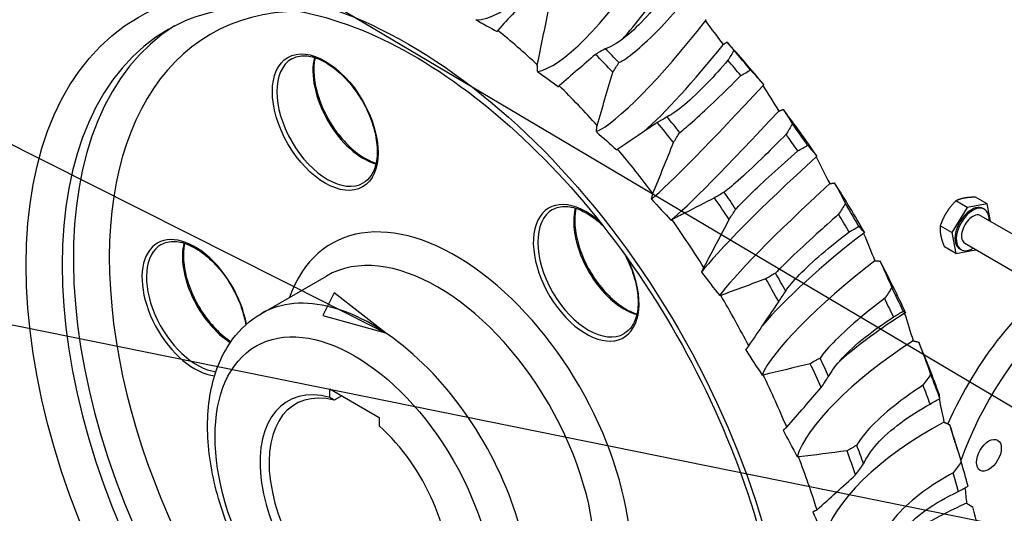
# Model space of a CAD drawing. Header units: millimetres. Extents: x 0 to 420, y 0 to 297.
# Tile 5 of 13: x 65 to 103, y 118 to 137. Entities that reach past the tile are written whole.
import ezdxf

# ---------------------------------------------------------------- set-up
doc = ezdxf.new("R2010")
doc.units = ezdxf.units.MM
doc.layers.add('Lien_Dam', color=7, linetype='Continuous')
doc.layers.add('Lien_Manh', color=5, linetype='Continuous')
doc.layers.add('Symbol (ISO)', color=7, linetype='Continuous', lineweight=25)

msp = doc.modelspace()

# ---------------------------------------------------------------- linework, layer by layer
at = {"layer": 'Lien_Dam'}
for p, q in [((102.643, 129.783), (102.193, 130.042)), ((101.869, 129.636), (101.256, 128.659)), ((101.869, 129.636), (101.419, 129.896)), ((102.643, 129.783), (101.869, 129.636)), ((102.776, 129.096), (102.643, 129.783)), ((102.396, 129.316), (104.524, 128.087)), ((102.488, 129.597), (102.541, 129.567)), ((101.256, 128.659), (100.807, 128.918)), ((101.256, 128.659), (101.418, 127.828)), ((101.418, 127.828), (100.969, 128.088)), ((101.771, 128.234), (103.899, 127.005)), ((101.418, 127.828), (102.192, 127.975)), ((101.573, 128.014), (101.626, 127.983)), ((102.192, 127.975), (102.199, 127.986)), ((74.119, 125.466), (76.682, 126.946)), ((76.814, 122.178), (76.814, 122.512)), ((76.814, 122.512), (78.759, 121.389)), ((77.286, 122.239), (76.991, 122.068)), ((78.759, 121.389), (78.759, 121.056)), ((101.397, 120.405), (101.531, 119.965))]:
    msp.add_line(p, q, dxfattribs=at)
for centre, major_axis, ratio, start_param, end_param in [((85.084, 142.836), (-2.873, -5.733), 0.352411, 0.155302, 1.440411), ((88.035, 140.457), (-3.439, -5.412), 0.256742, 0.217343, 1.502452), ((88.963, 139.868), (3.439, 5.412), 0.256742, 4.152496, 4.594785), ((81.764, 119.776), (9.625, -16.671), 0.57735, 2.826241, 6.598537), ((71.097, 149.847), (-20.539, 15.762), 0.163275, 2.28219, 2.33145), ((81.057, 119.368), (-10.125, 17.537), 0.57735, 0.022393, 3.119199), ((80.615, 119.113), (10.125, -17.537), 0.57735, 3.141593, 6.283185), ((79.908, 118.705), (12.445, -21.556), 0.57735, 2.064399, 2.155639), ((90.872, 137.666), (-3.926, -5.07), 0.153297, 0.267473, 1.552582), ((104.822, 126.862), (-18.888, 21.168), 0.135978, 0.956088, 1.005347), ((81.125, 119.408), (-13.219, 22.896), 0.57735, 5.110986, 5.141637), ((91.761, 136.977), (3.926, 5.07), 0.153297, 3.802189, 4.644915), ((85.211, 121.767), (12.445, -21.556), 0.57735, 1.842752, 1.933991), ((76.726, 133.04), (1.406, -2.436), 0.57735, 3.141593, 6.283185), ((78.14, 133.857), (1.406, -2.436), 0.57735, 3.680421, 5.744357), ((80.741, 119.186), (13.219, -22.896), 0.57735, 1.960729, 2.000036), ((84.378, 121.285), (13.219, -22.896), 0.57735, 1.855555, 1.894862), ((83.994, 121.064), (13.219, -22.896), 0.57735, 1.855547, 1.886197), ((74.398, 149.123), (-19.908, 18.643), 0.147114, 2.262017, 2.311276), ((79.908, 118.705), (12.445, -21.556), 0.57735, 1.9216, 2.012839), ((93.539, 134.519), (-4.349, -4.712), 0.044181, 0.307069, 1.592178), ((106.646, 122.419), (-17.498, 23.284), 0.129009, 0.935098, 0.984358), ((81.125, 119.408), (-13.219, 22.896), 0.57735, 4.968187, 4.998837), ((94.374, 133.748), (-4.349, -4.712), 0.044181, 0.257809, 1.542918), ((85.211, 121.767), (12.445, -21.556), 0.57735, 1.699952, 1.791192), ((80.741, 119.186), (13.219, -22.896), 0.57735, 1.81793, 1.857237), ((84.378, 121.285), (13.219, -22.896), 0.57735, 1.712755, 1.752062), ((77.811, 147.781), (-18.888, 21.168), 0.135978, 2.241197, 2.290456), ((83.994, 121.064), (13.219, -22.896), 0.57735, 1.712747, 1.743398), ((79.908, 118.705), (12.445, -21.556), 0.57735, 1.7788, 1.87004), ((95.98, 131.08), (-4.722, -4.339), 0.068384, 4.660978, 5.946087), ((108.034, 117.963), (-15.765, 24.948), 0.125658, 0.914103, 0.963363), ((96.748, 130.244), (-4.722, -4.339), 0.068384, 4.710237, 5.995346), ((85.211, 121.767), (12.445, -21.556), 0.57735, 1.557152, 1.648392), ((80.741, 119.186), (13.219, -22.896), 0.57735, 1.67513, 1.714437), ((81.125, 119.408), (-13.219, 22.896), 0.57735, 4.825387, 4.856038), ((86.891, 127.07), (-1.469, 2.544), 0.57735, 5.236682, 10.894968), ((81.267, 145.847), (-17.498, 23.284), 0.129009, 2.220207, 2.269467), ((84.378, 121.285), (13.219, -22.896), 0.57735, 1.569955, 1.609262), ((102.03, 128.805), (0.457, 0.792), 0.57735, 0, 3.141593), ((102.083, 128.775), (0.457, 0.792), 0.57735, 5.464973, 10.242991), ((81.764, 119.776), (4.875, -8.444), 0.57735, 5.826311, 9.881652), ((86.979, 127.121), (1.406, -2.436), 0.57735, 3.141593, 6.283185), ((88.393, 127.937), (1.406, -2.436), 0.57735, 3.680421, 5.744357), ((83.994, 121.064), (13.219, -22.896), 0.57735, 1.569947, 1.600598), ((102.083, 128.775), (0.312, 0.541), 0.57735, 0, 3.141593), ((79.908, 118.705), (12.445, -21.556), 0.57735, 1.636, 1.72724), ((71.511, 125.696), (-1.469, 2.544), 0.57735, 4.14689, 9.022016), ((98.147, 127.419), (5.053, 3.948), 0.182106, 1.498403, 2.439761), ((108.957, 113.584), (-13.723, 26.127), 0.125658, 0.893121, 0.942381), ((106.503, 119.997), (4.625, 8.011), 0.57735, 0, 1.756999), ((71.599, 125.747), (-1.406, 2.436), 0.57735, 0, 2.737599), ((73.014, 126.563), (1.406, -2.436), 0.57735, 3.680421, 5.44351), ((81.057, 119.368), (-4.375, 7.578), 0.57735, 3.141593, 6.283185), ((107.387, 119.487), (4.625, 8.011), 0.57735, 5.125988, 8.150645), ((98.836, 126.537), (-5.053, -3.948), 0.182106, 4.689255, 5.974364), ((85.211, 121.767), (12.445, -21.556), 0.57735, 1.414353, 1.505592), ((84.695, 143.36), (-15.765, 24.948), 0.125658, 2.199212, 2.248472), ((81.125, 119.408), (-13.219, 22.896), 0.57735, 4.682587, 4.713238), ((78.494, 117.888), (4.375, -7.578), 0.57735, 0, 3.141593), ((80.741, 119.186), (13.219, -22.896), 0.57735, 1.53233, 1.571637), ((79.908, 118.705), (12.445, -21.556), 0.57735, 1.493201, 1.58444), ((84.378, 121.285), (13.219, -22.896), 0.57735, 1.427156, 1.466463), ((83.994, 121.064), (13.219, -22.896), 0.57735, 1.427148, 1.457798), ((99.994, 123.611), (5.351, 3.534), 0.294671, 1.486443, 1.993009), ((109.396, 109.372), (-11.415, 26.796), 0.129009, 0.872126, 0.921386), ((100.593, 122.703), (-5.351, -3.534), 0.294671, 4.677295, 5.962404), ((85.211, 121.767), (12.445, -21.556), 0.57735, 1.271553, 1.362793), ((88.025, 140.371), (-13.723, 26.127), 0.125658, 2.17823, 2.22749), ((80.741, 119.186), (13.219, -22.896), 0.57735, 1.389531, 1.428838), ((81.125, 119.408), (-13.219, 22.896), 0.57735, 4.539788, 4.570438), ((79.908, 118.705), (12.445, -21.556), 0.57735, 1.350401, 1.441641), ((84.378, 121.285), (13.219, -22.896), 0.57735, 1.284356, 1.323663), ((77.787, 117.48), (-2.625, 4.547), 0.57735, 5.762782, 11.515977), ((77.963, 117.582), (2.5, -4.33), 0.57735, 2.634784, 7.043886), ((83.994, 121.064), (13.219, -22.896), 0.57735, 1.284348, 1.314999), ((109.344, 105.412), (-8.887, 26.942), 0.135978, 0.857889, 0.900396), ((101.986, 118.82), (-5.622, -3.085), 0.403786, 4.674912, 5.960021), ((91.191, 136.942), (-11.415, 26.796), 0.129009, 2.157235, 2.206495), ((85.211, 121.767), (12.445, -21.556), 0.57735, 1.189104, 1.219993), ((80.741, 119.186), (13.219, -22.896), 0.57735, 1.246731, 1.286038), ((81.125, 119.408), (-13.219, 22.896), 0.57735, 4.396988, 4.427639), ((79.908, 118.705), (12.445, -21.556), 0.57735, 1.207601, 1.298841), ((84.378, 121.285), (13.219, -22.896), 0.57735, 1.141556, 1.180863), ((83.994, 121.064), (13.219, -22.896), 0.57735, 1.141548, 1.172199), ((108.8, 101.785), (-6.192, 26.563), 0.147114, 0.850193, 0.879576), ((94.127, 133.141), (-8.887, 26.942), 0.135978, 2.136245, 2.185505), ((102.984, 114.967), (5.867, 2.588), 0.507232, 1.541809, 2.106714)]:
    msp.add_ellipse(centre, major_axis=major_axis, ratio=ratio, start_param=start_param, end_param=end_param, dxfattribs=at)
for centre, major_axis in [((79.908, 118.705), (10.625, -18.403)), ((76.637, 132.989), (1.469, -2.544)), ((77.787, 117.48), (3.875, -6.712)), ((102.717, 119.904), (-0.344, -0.595))]:
    msp.add_ellipse(centre, major_axis=major_axis, ratio=0.57735, dxfattribs=at)
for points in [[(84.699, 137.997), (84.275, 137.534), (83.845, 137.066), (83.414, 136.596)], [(84.971, 135.246), (85.118, 135.964), (85.266, 136.681), (85.414, 137.388)], [(92.423, 136.141), (92.519, 136.033), (92.611, 135.922), (92.699, 135.81)], [(87.259, 135.654), (86.788, 135.246), (86.312, 134.835), (85.833, 134.421)], [(92.699, 135.81), (92.622, 135.678), (92.543, 135.548), (92.46, 135.421)], [(87.943, 134.948), (88.018, 135.077), (88.096, 135.203), (88.177, 135.328)], [(87.318, 132.86), (87.526, 133.56), (87.735, 134.258), (87.943, 134.948)], [(93.351, 135.042), (93.518, 134.856), (93.687, 134.668), (93.856, 134.478)], [(94.635, 133.491), (94.759, 133.302), (94.88, 133.111), (94.997, 132.92)], [(94.997, 132.92), (94.916, 132.782), (94.833, 132.647), (94.746, 132.514)], [(90.325, 132.187), (90.403, 132.322), (90.485, 132.454), (90.569, 132.584)], [(89.515, 130.187), (89.785, 130.857), (90.056, 131.526), (90.325, 132.187)], [(95.593, 132.08), (95.711, 131.944), (95.83, 131.807), (95.95, 131.668)], [(96.654, 130.601), (96.8, 130.332), (96.942, 130.061), (97.078, 129.792)], [(97.078, 129.792), (96.993, 129.65), (96.904, 129.511), (96.813, 129.374)], [(92.511, 129.161), (92.595, 129.301), (92.681, 129.438), (92.769, 129.572)], [(91.516, 127.279), (91.849, 127.909), (92.181, 128.539), (92.511, 129.161)], [(97.608, 128.898), (97.68, 128.819), (97.752, 128.738), (97.825, 128.657)], [(98.441, 127.532), (98.599, 127.185), (98.753, 126.837), (98.901, 126.491)], [(93.949, 126.837), (93.365, 126.62), (92.776, 126.403), (92.182, 126.183)], [(94.458, 125.931), (94.547, 126.075), (94.638, 126.216), (94.732, 126.354)], [(98.901, 126.491), (98.81, 126.346), (98.715, 126.204), (98.619, 126.065)], [(93.281, 124.197), (93.675, 124.778), (94.068, 125.358), (94.458, 125.931)], [(99.958, 124.346), (100.12, 123.925), (100.277, 123.503), (100.429, 123.085)], [(95.697, 123.502), (95.087, 123.353), (94.472, 123.204), (93.853, 123.054)], [(100.429, 123.085), (100.33, 122.938), (100.23, 122.795), (100.127, 122.654)], [(96.126, 122.565), (96.222, 122.711), (96.319, 122.854), (96.418, 122.994)], [(94.773, 121.004), (95.226, 121.526), (95.678, 122.048), (96.126, 122.565)], [(101.175, 121.106), (101.331, 120.617), (101.483, 120.126), (101.629, 119.641)], [(97.141, 120.078), (96.512, 119.998), (95.878, 119.917), (95.239, 119.836)], [(101.629, 119.641), (101.524, 119.495), (101.416, 119.351), (101.307, 119.211)], [(97.481, 119.13), (97.583, 119.277), (97.687, 119.421), (97.793, 119.561)], [(95.963, 117.763), (96.471, 118.22), (96.979, 118.677), (97.481, 119.13)], [(102.068, 117.881), (102.209, 117.329), (102.346, 116.777), (102.478, 116.231)]]:
    msp.add_open_spline(points, degree=3, dxfattribs=at)
for points, knots in [([(90.002, 138.036), (89.728, 137.669), (89.447, 137.33), (88.892, 136.735), (88.622, 136.484), (88.095, 136.074), (87.847, 135.933), (87.643, 135.876)], [-3.470022, -3.470022, -3.470022, -3.470022, -2.354491, -2.354491, -1.239522, -1.239522, -0.000016, -0.000016, -0.000016, -0.000016]), ([(70.49, 136.65), (71.573, 137.275), (72.854, 137.572), (75.636, 137.437), (77.103, 137.061), (80.086, 135.702), (81.596, 134.744), (84.54, 132.331), (85.974, 130.876), (88.617, 127.606), (89.825, 125.79), (91.882, 121.989), (92.732, 120.003), (93.984, 116.075), (94.388, 114.132), (94.718, 110.501), (94.647, 108.812), (94.064, 105.851), (93.551, 104.584), (92.278, 102.72), (91.563, 102.051), (90.74, 101.576)], [0.785398, 0.785398, 0.785398, 0.785398, 1.141331, 1.141331, 1.465667, 1.465667, 1.777646, 1.777646, 2.08997, 2.08997, 2.403674, 2.403674, 2.717785, 2.717785, 3.031144, 3.031144, 3.343028, 3.343028, 3.656332, 3.656332, 3.926991, 3.926991, 3.926991, 3.926991]), ([(88.177, 135.328), (88.343, 135.408), (88.555, 135.553), (89.053, 135.961), (89.335, 136.22), (89.93, 136.818), (90.236, 137.149), (90.541, 137.502)], [-13.498068, -13.498068, -13.498068, -13.498068, -12.332464, -12.332464, -11.162271, -11.162271, -10.027274, -10.027274, -10.027274, -10.027274]), ([(87.643, 135.876), (87.579, 135.837), (87.514, 135.799), (87.387, 135.726), (87.324, 135.69), (87.259, 135.654)], [13.8180117, 13.8180117, 13.8180117, 13.8180117, 14.0347087, 14.0347087, 14.2489088, 14.2489088, 14.2489088, 14.2489088]), ([(75.32, 135.476), (75.47, 135.563), (75.647, 135.604), (76.033, 135.588), (76.237, 135.536), (76.652, 135.349), (76.862, 135.217), (77.272, 134.882), (77.471, 134.681), (77.839, 134.227), (78.007, 133.975), (78.293, 133.448), (78.412, 133.172), (78.586, 132.626), (78.643, 132.356), (78.689, 131.851), (78.679, 131.615), (78.597, 131.202), (78.526, 131.025), (78.347, 130.764), (78.247, 130.671), (78.132, 130.604)], [0.785398, 0.785398, 0.785398, 0.785398, 1.137311, 1.137311, 1.461626, 1.461626, 1.774454, 1.774454, 2.087515, 2.087515, 2.401823, 2.401823, 2.716506, 2.716506, 3.030515, 3.030515, 3.3432, 3.3432, 3.657221, 3.657221, 3.926991, 3.926991, 3.926991, 3.926991]), ([(76.235, 135.523), (76.219, 135.452), (76.208, 135.376), (76.177, 135.075), (76.187, 134.827), (76.272, 134.305), (76.347, 134.031), (76.556, 133.486), (76.69, 133.215), (77.003, 132.703), (77.183, 132.463), (77.568, 132.039), (77.774, 131.855), (78.189, 131.562), (78.398, 131.453), (78.608, 131.381), (78.619, 131.377), (78.631, 131.374)], [6.063434, 6.063434, 6.063434, 6.063434, 6.174015, 6.174015, 6.486843, 6.486843, 6.799904, 6.799904, 7.114212, 7.114212, 7.428895, 7.428895, 7.742904, 7.742904, 8.055589, 8.055589, 8.073733, 8.073733, 8.073733, 8.073733]), ([(92.46, 135.421), (92.195, 135.11), (91.927, 134.813), (91.338, 134.2), (91.026, 133.904), (90.48, 133.447), (90.25, 133.285), (90.071, 133.198)], [-3.471625, -3.471625, -3.471625, -3.471625, -2.477387, -2.477387, -1.220419, -1.220419, -0.000016, -0.000016, -0.000016, -0.000016]), ([(90.569, 132.584), (90.716, 132.697), (90.917, 132.867), (91.406, 133.306), (91.692, 133.571), (92.309, 134.164), (92.635, 134.485), (92.967, 134.82)], [-13.498004, -13.498004, -13.498004, -13.498004, -12.334047, -12.334047, -11.167383, -11.167383, -10.02722, -10.02722, -10.02722, -10.02722]), ([(92.967, 134.82), (93.031, 134.859), (93.096, 134.897), (93.223, 134.97), (93.287, 135.006), (93.351, 135.042)], [23.4389512, 23.4389512, 23.4389512, 23.4389512, 23.6556825, 23.6556825, 23.8703405, 23.8703405, 23.8703405, 23.8703405]), ([(90.071, 133.198), (90.006, 133.159), (89.941, 133.121), (89.814, 133.048), (89.751, 133.011), (89.686, 132.976)], [15.7949833, 15.7949833, 15.7949833, 15.7949833, 16.0117013, 16.0117013, 16.2260539, 16.2260539, 16.2260539, 16.2260539]), ([(89.686, 132.976), (89.598, 132.916), (89.51, 132.856), (88.994, 132.508), (88.564, 132.217), (88.131, 131.925)], [18.854739, 18.854739, 18.854739, 18.854739, 19.107851, 19.107851, 20.325946, 20.325946, 20.325946, 20.325946]), ([(94.746, 132.514), (94.462, 132.224), (94.18, 131.942), (93.564, 131.341), (93.243, 131.039), (92.699, 130.548), (92.477, 130.36), (92.316, 130.238)], [-3.471666, -3.471666, -3.471666, -3.471666, -2.488825, -2.488825, -1.227422, -1.227422, -0.000016, -0.000016, -0.000016, -0.000016]), ([(95.209, 131.858), (95.274, 131.897), (95.339, 131.935), (95.466, 132.008), (95.529, 132.044), (95.593, 132.08)], [24.4656771, 24.4656771, 24.4656771, 24.4656771, 24.6824084, 24.6824084, 24.8970903, 24.8970903, 24.8970903, 24.8970903]), ([(92.769, 129.572), (92.901, 129.719), (93.092, 129.914), (93.577, 130.383), (93.867, 130.654), (94.508, 131.238), (94.853, 131.545), (95.209, 131.858)], [-13.497968, -13.497968, -13.497968, -13.497968, -12.334984, -12.334984, -11.170394, -11.170394, -10.027189, -10.027189, -10.027189, -10.027189]), ([(91.932, 130.016), (91.549, 129.82), (91.164, 129.623), (90.606, 129.337), (90.434, 129.249), (90.262, 129.161)], [22.072442, 22.072442, 22.072442, 22.072442, 23.102251, 23.102251, 23.557239, 23.557239, 23.557239, 23.557239]), ([(92.316, 130.238), (92.251, 130.2), (92.186, 130.162), (92.059, 130.088), (91.996, 130.052), (91.932, 130.016)], [19.0198319, 19.0198319, 19.0198319, 19.0198319, 19.2365629, 19.2365629, 19.4510793, 19.4510793, 19.4510793, 19.4510793]), ([(85.573, 129.556), (85.723, 129.643), (85.9, 129.685), (86.286, 129.668), (86.49, 129.617), (86.905, 129.43), (87.115, 129.297), (87.393, 129.07), (87.465, 129.006), (87.537, 128.938)], [0.785398, 0.785398, 0.785398, 0.785398, 1.137311, 1.137311, 1.461626, 1.461626, 1.774454, 1.774454, 1.88608, 1.88608, 1.88608, 1.88608]), ([(86.488, 129.604), (86.472, 129.532), (86.461, 129.457), (86.43, 129.156), (86.44, 128.907), (86.525, 128.385), (86.6, 128.112), (86.809, 127.566), (86.943, 127.295), (87.256, 126.783), (87.436, 126.543), (87.822, 126.119), (88.027, 125.935), (88.442, 125.642), (88.651, 125.533), (88.861, 125.461), (88.872, 125.458), (88.884, 125.454)], [6.063434, 6.063434, 6.063434, 6.063434, 6.174015, 6.174015, 6.486843, 6.486843, 6.799904, 6.799904, 7.114212, 7.114212, 7.428895, 7.428895, 7.742904, 7.742904, 8.055589, 8.055589, 8.073733, 8.073733, 8.073733, 8.073733]), ([(96.813, 129.374), (96.51, 129.106), (96.213, 128.84), (95.57, 128.256), (95.24, 127.95), (94.693, 127.429), (94.479, 127.216), (94.333, 127.059)], [-3.47169, -3.47169, -3.47169, -3.47169, -2.495521, -2.495521, -1.231501, -1.231501, -0.000016, -0.000016, -0.000016, -0.000016]), ([(97.224, 128.676), (97.288, 128.715), (97.353, 128.753), (97.48, 128.826), (97.544, 128.862), (97.608, 128.898)], [23.5359662, 23.5359662, 23.5359662, 23.5359662, 23.7526975, 23.7526975, 23.9673579, 23.9673579, 23.9673579, 23.9673579]), ([(94.732, 126.354), (94.851, 126.534), (95.037, 126.754), (95.521, 127.252), (95.817, 127.528), (96.482, 128.099), (96.845, 128.39), (97.224, 128.676)], [-13.497963, -13.497963, -13.497963, -13.497963, -12.335131, -12.335131, -11.170865, -11.170865, -10.027184, -10.027184, -10.027184, -10.027184]), ([(70.193, 128.183), (70.343, 128.269), (70.521, 128.311), (70.906, 128.294), (71.11, 128.243), (71.525, 128.056), (71.736, 127.924), (72.145, 127.589), (72.345, 127.387), (72.713, 126.934), (72.881, 126.682), (73.167, 126.154), (73.285, 125.879), (73.435, 125.409), (73.482, 125.214), (73.512, 125.026)], [0.785398, 0.785398, 0.785398, 0.785398, 1.137311, 1.137311, 1.461626, 1.461626, 1.774454, 1.774454, 2.087515, 2.087515, 2.401823, 2.401823, 2.716506, 2.716506, 2.94271, 2.94271, 2.94271, 2.94271]), ([(71.109, 128.23), (71.093, 128.158), (71.081, 128.083), (71.051, 127.782), (71.06, 127.534), (71.145, 127.012), (71.22, 126.738), (71.429, 126.193), (71.563, 125.921), (71.877, 125.41), (72.056, 125.169), (72.442, 124.745), (72.648, 124.561), (72.88, 124.398), (72.904, 124.381), (72.928, 124.365)], [6.063434, 6.063434, 6.063434, 6.063434, 6.174015, 6.174015, 6.486843, 6.486843, 6.799904, 6.799904, 7.114212, 7.114212, 7.428895, 7.428895, 7.742904, 7.742904, 7.779506, 7.779506, 7.779506, 7.779506]), ([(88.405, 127.789), (88.547, 127.526), (88.665, 127.251), (88.839, 126.707), (88.896, 126.436), (88.942, 125.931), (88.932, 125.696), (88.851, 125.283), (88.779, 125.105), (88.6, 124.845), (88.5, 124.751), (88.385, 124.685)], [2.402936, 2.402936, 2.402936, 2.402936, 2.716506, 2.716506, 3.030515, 3.030515, 3.3432, 3.3432, 3.657221, 3.657221, 3.926991, 3.926991, 3.926991, 3.926991]), ([(94.333, 127.059), (94.268, 127.02), (94.203, 126.982), (94.076, 126.909), (94.013, 126.873), (93.949, 126.837)], [23.5164731, 23.5164731, 23.5164731, 23.5164731, 23.7332044, 23.7332044, 23.9478643, 23.9478643, 23.9478643, 23.9478643]), ([(98.619, 126.065), (98.296, 125.82), (97.983, 125.57), (97.311, 125.006), (96.972, 124.7), (96.423, 124.153), (96.215, 123.916), (96.081, 123.724)], [-3.471687, -3.471687, -3.471687, -3.471687, -2.494496, -2.494496, -1.230878, -1.230878, -0.000016, -0.000016, -0.000016, -0.000016]), ([(82.869, 110.31), (82.396, 110.037), (81.861, 109.876), (80.708, 109.777), (80.087, 109.857), (78.773, 110.254), (78.079, 110.604), (76.72, 111.537), (76.056, 112.13), (74.84, 113.482), (74.288, 114.241), (73.341, 115.849), (72.947, 116.698), (72.351, 118.414), (72.151, 119.28), (71.976, 120.958), (72.001, 121.77), (72.308, 123.24), (72.583, 123.905), (73.301, 124.868), (73.682, 125.214), (74.119, 125.466)], [3.926991, 3.926991, 3.926991, 3.926991, 4.190836, 4.190836, 4.478766, 4.478766, 4.806718, 4.806718, 5.146333, 5.146333, 5.483318, 5.483318, 5.818632, 5.818632, 6.155353, 6.155353, 6.494914, 6.494914, 6.824747, 6.824747, 7.068583, 7.068583, 7.068583, 7.068583]), ([(98.969, 125.339), (99.034, 125.378), (99.098, 125.416), (99.225, 125.489), (99.289, 125.526), (99.353, 125.561)], [19.036218, 19.036218, 19.036218, 19.036218, 19.252949, 19.252949, 19.4674661, 19.4674661, 19.4674661, 19.4674661]), ([(99.353, 125.561), (99.374, 125.549), (99.395, 125.536), (99.425, 125.517), (99.434, 125.511), (99.444, 125.506)], [22.089019, 22.089019, 22.089019, 22.089019, 23.122853, 23.122853, 23.573881, 23.573881, 23.573881, 23.573881]), ([(96.418, 122.994), (96.529, 123.208), (96.711, 123.452), (97.199, 123.979), (97.503, 124.257), (98.192, 124.811), (98.57, 125.083), (98.969, 125.339)], [-13.497997, -13.497997, -13.497997, -13.497997, -12.33423, -12.33423, -11.167972, -11.167972, -10.027214, -10.027214, -10.027214, -10.027214]), ([(96.081, 123.724), (96.016, 123.685), (95.952, 123.647), (95.825, 123.573), (95.761, 123.537), (95.697, 123.502)], [24.4656771, 24.4656771, 24.4656771, 24.4656771, 24.6824084, 24.6824084, 24.8970903, 24.8970903, 24.8970903, 24.8970903]), ([(100.127, 122.654), (99.784, 122.432), (99.453, 122.199), (98.754, 121.659), (98.407, 121.355), (97.854, 120.787), (97.649, 120.526), (97.525, 120.3)], [-3.471662, -3.471662, -3.471662, -3.471662, -2.487548, -2.487548, -1.226643, -1.226643, -0.000016, -0.000016, -0.000016, -0.000016]), ([(100.793, 122.137), (100.792, 122.146), (100.791, 122.154), (100.784, 122.201), (100.778, 122.239), (100.772, 122.278)], [18.8675, 18.8675, 18.8675, 18.8675, 19.123672, 19.123672, 20.338765, 20.338765, 20.338765, 20.338765]), ([(97.793, 119.561), (97.898, 119.808), (98.08, 120.076), (98.577, 120.627), (98.89, 120.908), (99.602, 121.441), (99.994, 121.69), (100.409, 121.915)], [-13.498058, -13.498058, -13.498058, -13.498058, -12.332705, -12.332705, -11.163051, -11.163051, -10.027266, -10.027266, -10.027266, -10.027266]), ([(100.409, 121.915), (100.474, 121.954), (100.538, 121.992), (100.665, 122.066), (100.729, 122.102), (100.793, 122.137)], [15.8075523, 15.8075523, 15.8075523, 15.8075523, 16.0242704, 16.0242704, 16.2386238, 16.2386238, 16.2386238, 16.2386238]), ([(97.525, 120.3), (97.46, 120.261), (97.395, 120.223), (97.268, 120.15), (97.205, 120.114), (97.141, 120.078)], [23.4389512, 23.4389512, 23.4389512, 23.4389512, 23.6556825, 23.6556825, 23.8703405, 23.8703405, 23.8703405, 23.8703405]), ([(101.307, 119.211), (100.943, 119.014), (100.595, 118.798), (99.869, 118.284), (99.514, 117.984), (98.956, 117.398), (98.753, 117.117), (98.635, 116.859)], [-3.471619, -3.471619, -3.471619, -3.471619, -2.475696, -2.475696, -1.21938, -1.21938, -0.000016, -0.000016, -0.000016, -0.000016]), ([(98.828, 116.125), (98.928, 116.391), (99.1, 116.668), (99.574, 117.215), (99.872, 117.483), (100.605, 118.011), (101.045, 118.263), (101.515, 118.474)], [-3.470022, -3.470022, -3.470022, -3.470022, -2.354494, -2.354494, -1.239528, -1.239528, -0.000016, -0.000016, -0.000016, -0.000016]), ([(101.515, 118.474), (101.58, 118.513), (101.645, 118.551), (101.771, 118.624), (101.835, 118.661), (101.899, 118.696)], [13.826556, 13.826556, 13.826556, 13.826556, 14.043253, 14.043253, 14.2574539, 14.2574539, 14.2574539, 14.2574539])]:
    msp.add_open_spline(points, degree=3, knots=knots, dxfattribs=at)
for points, weights in [([(91.586, 137.029), (91.582, 137.001), (91.578, 136.972)], [1.26421345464, 1.26529309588, 1.26633505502]), ([(83.414, 136.596), (83.403, 136.574), (83.392, 136.551)], [1.4463900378, 1.44286035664, 1.43929541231]), ([(92.272, 136.035), (92.349, 136.089), (92.423, 136.141)], [1.29975094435, 1.3184700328, 1.3365980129]), ([(84.976, 134.982), (84.973, 135.117), (84.971, 135.246)], [1.88342380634, 1.91054898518, 1.93681760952]), ([(85.833, 134.421), (85.819, 134.402), (85.804, 134.384)], [1.48548906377, 1.48186396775, 1.47820265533]), ([(93.856, 134.478), (93.848, 134.453), (93.84, 134.427)], [2.64770578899, 2.64124449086, 2.63471864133]), ([(94.461, 133.424), (94.55, 133.458), (94.635, 133.491)], [1.66764672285, 1.69166426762, 1.71492339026]), ([(87.291, 132.617), (87.305, 132.742), (87.318, 132.86)], [2.23420561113, 2.26638276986, 2.29754384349]), ([(88.131, 131.925), (88.114, 131.911), (88.096, 131.897)], [1.65258467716, 1.64855181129, 1.64447865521]), ([(95.95, 131.668), (95.938, 131.647), (95.927, 131.625)], [2.7617463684, 2.75500677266, 2.7481998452]), ([(96.462, 130.576), (96.56, 130.588), (96.654, 130.601)], [2.21636009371, 2.24828024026, 2.2791924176]), ([(89.456, 129.969), (89.486, 130.08), (89.515, 130.187)], [2.49334786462, 2.52925720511, 2.56403260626]), ([(102.193, 130.042), (101.922, 130.039), (101.743, 130.005)], [1, 1.0379548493, 1]), ([(101.419, 129.896), (101.192, 129.67), (101.05, 129.443)], [1, 1.0379548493, 1]), ([(101.743, 130.005), (101.563, 129.971), (101.419, 129.896)], [1, 1.0379548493, 1]), ([(101.05, 129.443), (100.908, 129.217), (100.807, 128.918)], [1, 1.0379548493, 1]), ([(90.262, 129.161), (90.242, 129.152), (90.222, 129.142)], [1.95930535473, 1.95452398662, 1.9496948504]), ([(100.807, 128.918), (100.787, 128.732), (100.825, 128.539)], [1, 1.0379548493, 1]), ([(97.825, 128.657), (97.81, 128.64), (97.795, 128.622)], [2.41677659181, 2.41087883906, 2.40492216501]), ([(100.825, 128.539), (100.862, 128.347), (100.969, 128.088)], [1, 1.0379548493, 1]), ([(98.234, 127.548), (98.34, 127.54), (98.441, 127.532)], [2.63013371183, 2.66801305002, 2.7046962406]), ([(91.426, 127.092), (91.472, 127.188), (91.516, 127.279)], [2.63013371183, 2.66801305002, 2.7046962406]), ([(92.182, 126.183), (92.16, 126.179), (92.137, 126.175)], [2.41677659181, 2.41087883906, 2.40492216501]), ([(99.444, 125.506), (99.426, 125.493), (99.407, 125.48)], [1.95930535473, 1.95452398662, 1.9496948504]), ([(99.74, 124.403), (99.852, 124.373), (99.958, 124.346)], [2.49334786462, 2.52925720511, 2.56403260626]), ([(93.162, 124.043), (93.223, 124.122), (93.281, 124.197)], [2.21636009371, 2.24828024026, 2.2791924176]), ([(93.853, 123.054), (93.828, 123.054), (93.803, 123.055)], [2.7617463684, 2.75500677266, 2.7481998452]), ([(76.991, 122.068), (76.905, 122.122), (76.814, 122.178)], [1, 1.00032068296, 1]), ([(100.951, 121.204), (101.066, 121.154), (101.175, 121.106)], [2.23420561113, 2.26638276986, 2.29754384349]), ([(94.629, 120.886), (94.702, 120.947), (94.773, 121.004)], [1.66764672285, 1.69166426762, 1.71492339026]), ([(95.239, 119.836), (95.213, 119.841), (95.187, 119.847)], [2.64770578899, 2.64124449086, 2.63471864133]), ([(95.795, 117.685), (95.881, 117.725), (95.963, 117.763)], [1.29975094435, 1.3184700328, 1.3365980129]), ([(101.842, 118.017), (101.957, 117.947), (102.068, 117.881)], [1.88342380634, 1.91054898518, 1.93681760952])]:
    msp.add_rational_spline(points, weights, degree=2, dxfattribs=at)
at = {"layer": 'Lien_Manh'}
for p, q in [((109.857, 118.094), (36.291, 161.71)), ((76.767, 125.84), (36.291, 146.21)), ((114.121, 114.92), (36.291, 130.71))]:
    msp.add_line(p, q, dxfattribs=at)
at = {"layer": 'Symbol (ISO)'}
for p, q in [((76.992, 126.286), (76.543, 125.393)), ((79, 124.716), (76.992, 126.286)), ((76.767, 125.84), (79, 124.716)), ((76.543, 125.393), (79, 124.716))]:
    msp.add_line(p, q, dxfattribs=at)
at = {"layer": 'Symbol (ISO)', "flags": 128}
msp.add_lwpolyline([(76.543, 125.393), (79, 124.716), (76.992, 126.286), (76.543, 125.393)], dxfattribs=at)
at = {"layer": 'Symbol (ISO)'}
msp.add_solid([(76.543, 125.393), (79, 124.716), (76.992, 126.286), (76.543, 125.393)], dxfattribs=at)

doc.saveas('drawing.dxf')
